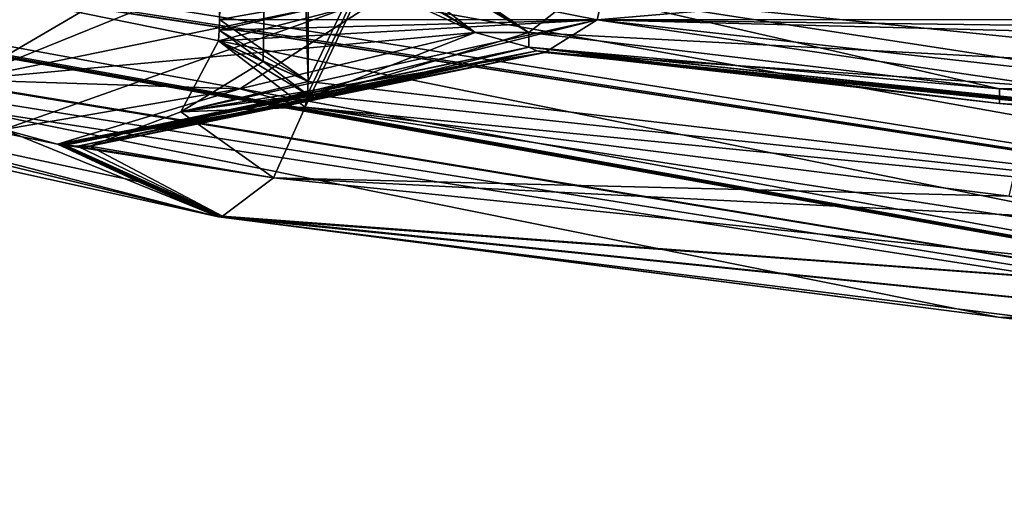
# Model space of a CAD drawing. Header units: millimetres. Extents: x -114 to 114, y -48 to 36.
# Tile 52 of 256: x -72.492 to -71.691, y -47.894 to -47.506. Entities that reach past the tile are written whole.
import ezdxf

# ---------------------------------------------------------------- set-up
doc = ezdxf.new("R2010")
doc.units = ezdxf.units.MM
doc.header["$LTSCALE"] = 65.185185
for name, color, linetype in [('1009', 7, 'CONTINUOUS'), ('1042', 7, 'CONTINUOUS'), ('1048', 7, 'CONTINUOUS'), ('1206', 7, 'CONTINUOUS'), ('1232', 7, 'CONTINUOUS'), ('1279', 7, 'CONTINUOUS'), ('1291', 7, 'CONTINUOUS'), ('1521', 7, 'CONTINUOUS'), ('1536', 7, 'CONTINUOUS'), ('1679', 7, 'CONTINUOUS'), ('1760', 7, 'CONTINUOUS'), ('1802', 7, 'CONTINUOUS'), ('1972', 7, 'CONTINUOUS'), ('476', 7, 'CONTINUOUS'), ('523', 7, 'CONTINUOUS'), ('609', 7, 'CONTINUOUS'), ('610', 7, 'CONTINUOUS'), ('626', 7, 'CONTINUOUS'), ('650', 7, 'CONTINUOUS'), ('671', 7, 'CONTINUOUS'), ('673', 7, 'CONTINUOUS'), ('731', 7, 'CONTINUOUS'), ('735', 7, 'CONTINUOUS'), ('737', 7, 'CONTINUOUS'), ('743', 7, 'CONTINUOUS'), ('945', 7, 'CONTINUOUS')]:
    doc.layers.add(name, color=color, linetype=linetype)

msp = doc.modelspace()

# ---------------------------------------------------------------- linework, layer by layer
at = {"layer": '1009', "color": 7, "linetype": 'CONTINUOUS', "true_color": 0x858787}
for points in [[(-72.03623, -47.48347, 234.66041), (-72.0096, -47.42681, 234.64065), (-71.346, -47.55435, 234.66027), (-72.03623, -47.48347, 234.66041)], [(-72.0096, -47.42681, 234.64065), (-71.68592, -47.46476, 234.64065), (-71.346, -47.55435, 234.66027), (-72.0096, -47.42681, 234.64065)], [(-71.69461, -47.56165, 234.71747), (-72.07739, -47.51587, 234.71747), (-72.03623, -47.48347, 234.66041), (-71.69461, -47.56165, 234.71747)], [(-71.31053, -47.59477, 234.71747), (-71.69461, -47.56165, 234.71747), (-72.03623, -47.48347, 234.66041), (-71.31053, -47.59477, 234.71747)], [(-71.31053, -47.59477, 234.71747), (-72.03623, -47.48347, 234.66041), (-71.346, -47.55435, 234.66027), (-71.31053, -47.59477, 234.71747)]]:
    msp.add_3dface(points, dxfattribs=at)
at = {"layer": '1042', "color": 7, "linetype": 'CONTINUOUS', "true_color": 0x858787}
for points in [[(-72.25936, -47.57675, 235.57424), (-71.09583, -47.75652, 235.59613), (-72.28513, -47.63403, 235.59462), (-72.25936, -47.57675, 235.57424)], [(-71.68666, -47.64908, 235.57424), (-71.09583, -47.75652, 235.59613), (-72.25936, -47.57675, 235.57424), (-71.68666, -47.64908, 235.57424)], [(-72.28513, -47.63403, 235.59462), (-71.09583, -47.75652, 235.59613), (-72.32657, -47.66538, 235.65345), (-72.28513, -47.63403, 235.59462)], [(-71.69569, -47.74749, 235.6589), (-72.32982, -47.66589, 235.6589), (-72.3282, -47.66568, 235.65617), (-71.69569, -47.74749, 235.6589)], [(-72.32657, -47.66538, 235.65345), (-71.05809, -47.79478, 235.6589), (-72.3282, -47.66568, 235.65617), (-72.32657, -47.66538, 235.65345)], [(-71.05809, -47.79478, 235.6589), (-71.69569, -47.74749, 235.6589), (-72.3282, -47.66568, 235.65617), (-71.05809, -47.79478, 235.6589)], [(-71.09583, -47.75652, 235.59613), (-71.05809, -47.79478, 235.6589), (-72.32657, -47.66538, 235.65345), (-71.09583, -47.75652, 235.59613)]]:
    msp.add_3dface(points, dxfattribs=at)
at = {"layer": '1048', "color": 7, "linetype": 'CONTINUOUS', "true_color": 0x858787}
for points in [[(-72.4279, -47.27718, 234.05335), (-72.07739, -47.51587, 234.71747), (-72.44431, -47.27754, 234.05305), (-72.4279, -47.27718, 234.05335)], [(-72.07739, -47.51587, 234.71747), (-72.27011, -47.4023, 234.38367), (-72.44431, -47.27754, 234.05305), (-72.07739, -47.51587, 234.71747)], [(-72.03623, -47.48347, 234.66041), (-72.07739, -47.51587, 234.71747), (-72.4279, -47.27718, 234.05335), (-72.03623, -47.48347, 234.66041)]]:
    msp.add_3dface(points, dxfattribs=at)
at = {"layer": '1206', "color": 7, "linetype": 'CONTINUOUS', "true_color": 0x858787}
for points in [[(-72.54561, -47.49358, 235.32441), (-72.19105, -47.48347, 234.74979), (-72.53628, -47.55435, 235.34748), (-72.54561, -47.49358, 235.32441)], [(-72.19105, -47.48347, 234.74979), (-72.12105, -47.51587, 234.74268), (-72.53628, -47.55435, 235.34748), (-72.19105, -47.48347, 234.74979)], [(-72.12105, -47.51587, 234.74268), (-72.31244, -47.56165, 235.07418), (-72.53628, -47.55435, 235.34748), (-72.12105, -47.51587, 234.74268)], [(-72.31244, -47.56165, 235.07418), (-72.50448, -47.59477, 235.4068), (-72.53628, -47.55435, 235.34748), (-72.31244, -47.56165, 235.07418)]]:
    msp.add_3dface(points, dxfattribs=at)
at = {"layer": '1232', "color": 7, "linetype": 'CONTINUOUS', "true_color": 0x858787}
for points in [[(-72.02191, -47.50568, 234.86397), (-72.00651, -47.43912, 234.89065), (-72.32988, -47.52273, 235.44773), (-72.02191, -47.50568, 234.86397)], [(-72.32988, -47.52273, 235.44773), (-72.00651, -47.43912, 234.89065), (-72.32923, -47.51412, 235.44886), (-72.32988, -47.52273, 235.44773)], [(-72.32923, -47.51412, 235.44886), (-72.00651, -47.43912, 234.89065), (-72.16752, -47.47677, 235.16955), (-72.32923, -47.51412, 235.44886)], [(-72.32901, -47.5054, 235.44924), (-72.32923, -47.51412, 235.44886), (-72.16752, -47.47677, 235.16955), (-72.32901, -47.5054, 235.44924)], [(-72.06424, -47.53232, 234.79065), (-72.02191, -47.50568, 234.86397), (-72.43446, -47.6084, 235.4319), (-72.06424, -47.53232, 234.79065)], [(-72.43446, -47.6084, 235.4319), (-72.02191, -47.50568, 234.86397), (-72.36056, -47.58049, 235.43733), (-72.43446, -47.6084, 235.4319)], [(-72.36056, -47.58049, 235.43733), (-72.02191, -47.50568, 234.86397), (-72.32988, -47.52273, 235.44773), (-72.36056, -47.58049, 235.43733)], [(-72.46082, -47.6067, 235.43201), (-72.26878, -47.57362, 235.09939), (-72.07084, -47.53076, 234.77922), (-72.46082, -47.6067, 235.43201)], [(-72.46082, -47.6067, 235.43201), (-72.07084, -47.53076, 234.77922), (-72.45766, -47.60718, 235.43195), (-72.46082, -47.6067, 235.43201)], [(-72.45766, -47.60718, 235.43195), (-72.07084, -47.53076, 234.77922), (-72.45449, -47.60758, 235.4319), (-72.45766, -47.60718, 235.43195)], [(-72.45449, -47.60758, 235.4319), (-72.07084, -47.53076, 234.77922), (-72.44446, -47.60837, 235.43183), (-72.45449, -47.60758, 235.4319)], [(-72.07084, -47.53076, 234.77922), (-72.06424, -47.53232, 234.79065), (-72.44446, -47.60837, 235.43183), (-72.07084, -47.53076, 234.77922)], [(-72.26878, -47.57362, 235.09939), (-72.07739, -47.52788, 234.76789), (-72.07084, -47.53076, 234.77922), (-72.26878, -47.57362, 235.09939)], [(-72.06424, -47.53232, 234.79065), (-72.43446, -47.6084, 235.4319), (-72.44446, -47.60837, 235.43183), (-72.06424, -47.53232, 234.79065)]]:
    msp.add_3dface(points, dxfattribs=at)
at = {"layer": '1279', "color": 7, "linetype": 'CONTINUOUS', "true_color": 0x858787}
for points in [[(-72.25936, -47.57675, 235.57424), (-72.36056, -47.58049, 235.43733), (-72.32988, -47.52273, 235.44773), (-72.25936, -47.57675, 235.57424)], [(-72.25936, -47.57675, 235.57424), (-72.32988, -47.52273, 235.44773), (-72.25748, -47.56644, 235.57424), (-72.25936, -47.57675, 235.57424)], [(-72.25748, -47.56644, 235.57424), (-72.32988, -47.52273, 235.44773), (-72.29339, -47.53946, 235.51094), (-72.25748, -47.56644, 235.57424)], [(-72.25684, -47.55574, 235.57424), (-72.25748, -47.56644, 235.57424), (-72.29339, -47.53946, 235.51094), (-72.25684, -47.55574, 235.57424)], [(-72.25936, -47.57675, 235.57424), (-72.28513, -47.63403, 235.59462), (-72.36056, -47.58049, 235.43733), (-72.25936, -47.57675, 235.57424)], [(-72.28513, -47.63403, 235.59462), (-72.43446, -47.6084, 235.4319), (-72.36056, -47.58049, 235.43733), (-72.28513, -47.63403, 235.59462)], [(-72.3954, -47.63703, 235.54531), (-72.46082, -47.6067, 235.43201), (-72.45766, -47.60718, 235.43195), (-72.3954, -47.63703, 235.54531)], [(-72.32982, -47.66589, 235.6589), (-72.3954, -47.63703, 235.54531), (-72.45766, -47.60718, 235.43195), (-72.32982, -47.66589, 235.6589)], [(-72.3282, -47.66568, 235.65617), (-72.32982, -47.66589, 235.6589), (-72.45766, -47.60718, 235.43195), (-72.3282, -47.66568, 235.65617)], [(-72.3282, -47.66568, 235.65617), (-72.45766, -47.60718, 235.43195), (-72.45449, -47.60758, 235.4319), (-72.3282, -47.66568, 235.65617)], [(-72.32657, -47.66538, 235.65345), (-72.3282, -47.66568, 235.65617), (-72.45449, -47.60758, 235.4319), (-72.32657, -47.66538, 235.65345)], [(-72.32657, -47.66538, 235.65345), (-72.45449, -47.60758, 235.4319), (-72.44446, -47.60837, 235.43183), (-72.32657, -47.66538, 235.65345)], [(-72.43446, -47.6084, 235.4319), (-72.32657, -47.66538, 235.65345), (-72.44446, -47.60837, 235.43183), (-72.43446, -47.6084, 235.4319)], [(-72.28513, -47.63403, 235.59462), (-72.32657, -47.66538, 235.65345), (-72.43446, -47.6084, 235.4319), (-72.28513, -47.63403, 235.59462)]]:
    msp.add_3dface(points, dxfattribs=at)
at = {"layer": '1291', "color": 7, "linetype": 'CONTINUOUS', "true_color": 0x858787}
msp.add_3dface([(-72.31377, -47.4023, 234.40888), (-72.12105, -47.51587, 234.74268), (-72.19105, -47.48347, 234.74979), (-72.31377, -47.4023, 234.40888)], dxfattribs=at)
at = {"layer": '1521', "color": 7, "linetype": 'CONTINUOUS', "true_color": 0x858787}
for points in [[(-72.32901, -47.5054, 239.55076), (-72.32923, -47.51412, 239.55114), (-72.25684, -45.15, 239.42576), (-72.32901, -47.5054, 239.55076)], [(-72.32923, -47.51412, 239.55114), (-72.29339, -47.53946, 239.48906), (-72.25684, -45.15, 239.42576), (-72.32923, -47.51412, 239.55114)], [(-72.29339, -47.53946, 239.48906), (-72.25684, -47.55574, 239.42576), (-72.25684, -45.15, 239.42576), (-72.29339, -47.53946, 239.48906)], [(-72.32923, -47.51412, 239.55114), (-72.32988, -47.52273, 239.55227), (-72.29339, -47.53946, 239.48906), (-72.32923, -47.51412, 239.55114)]]:
    msp.add_3dface(points, dxfattribs=at)
at = {"layer": '1536', "color": 7, "linetype": 'CONTINUOUS', "true_color": 0x858787}
for points in [[(-72.10754, -45.45594, 236.45), (-70.5, -47.7943, 236.45), (-72.10754, -45.15, 236.45), (-72.10754, -45.45594, 236.45)], [(-70.5, -47.7943, 236.45), (-71.25056, -45.36801, 236.45), (-72.10754, -45.15, 236.45), (-70.5, -47.7943, 236.45)], [(-72.10754, -45.45594, 236.45), (-72.23784, -45.55309, 236.45), (-70.5, -47.7943, 236.45), (-72.10754, -45.45594, 236.45)], [(-72.23784, -45.55309, 236.45), (-72.33737, -45.58973, 236.45), (-70.5, -47.7943, 236.45), (-72.23784, -45.55309, 236.45)], [(-70.5, -47.7943, 236.45), (-72.33737, -45.58973, 236.45), (-73.48296, -45.82187, 236.45), (-70.5, -47.7943, 236.45)], [(-74.60094, -46.16301, 236.45), (-70.5, -47.7943, 236.45), (-73.48296, -45.82187, 236.45), (-74.60094, -46.16301, 236.45)], [(-74.60094, -47.0617, 236.45), (-70.5, -47.7943, 236.45), (-74.60094, -46.16301, 236.45), (-74.60094, -47.0617, 236.45)]]:
    msp.add_3dface(points, dxfattribs=at)
at = {"layer": '1679', "color": 7, "linetype": 'CONTINUOUS', "true_color": 0x858787}
for points in [[(-72.25936, -47.57675, 239.42576), (-71.68666, -47.64908, 239.42576), (-71.11118, -45.15, 239.42576), (-72.25936, -47.57675, 239.42576)], [(-72.25748, -47.56644, 239.42576), (-72.25936, -47.57675, 239.42576), (-71.11118, -45.15, 239.42576), (-72.25748, -47.56644, 239.42576)], [(-72.25684, -47.55574, 239.42576), (-72.25748, -47.56644, 239.42576), (-71.11118, -45.15, 239.42576), (-72.25684, -47.55574, 239.42576)], [(-72.25684, -47.55574, 239.42576), (-71.11118, -45.15, 239.42576), (-72.25684, -45.15, 239.42576), (-72.25684, -47.55574, 239.42576)]]:
    msp.add_3dface(points, dxfattribs=at)
at = {"layer": '1760', "color": 7, "linetype": 'CONTINUOUS', "true_color": 0x858787}
msp.add_3dface([(-74.60094, -47.0617, 238.55), (-70.5, -45.45, 238.55), (-70.5, -47.7943, 238.55), (-74.60094, -47.0617, 238.55)], dxfattribs=at)
at = {"layer": '1802', "color": 7, "linetype": 'CONTINUOUS', "true_color": 0x858787}
for points in [[(-71.11118, -47.68952, 235.57424), (-72.25684, -47.55574, 235.57424), (-72.25684, -45.15, 235.57424), (-71.11118, -47.68952, 235.57424)], [(-71.11118, -47.68952, 235.57424), (-72.25684, -45.15, 235.57424), (-71.11118, -45.15, 235.57424), (-71.11118, -47.68952, 235.57424)], [(-71.11118, -47.68952, 235.57424), (-72.25748, -47.56644, 235.57424), (-72.25684, -47.55574, 235.57424), (-71.11118, -47.68952, 235.57424)], [(-71.11118, -47.68952, 235.57424), (-72.25936, -47.57675, 235.57424), (-72.25748, -47.56644, 235.57424), (-71.11118, -47.68952, 235.57424)], [(-71.11118, -47.68952, 235.57424), (-71.68666, -47.64908, 235.57424), (-72.25936, -47.57675, 235.57424), (-71.11118, -47.68952, 235.57424)]]:
    msp.add_3dface(points, dxfattribs=at)
at = {"layer": '1972', "color": 7, "linetype": 'CONTINUOUS', "true_color": 0x858787}
for points in [[(-72.25684, -47.55574, 235.57424), (-72.32901, -47.5054, 235.44924), (-72.32901, -45.15, 235.44924), (-72.25684, -47.55574, 235.57424)], [(-72.25684, -47.55574, 235.57424), (-72.32901, -45.15, 235.44924), (-72.25684, -45.15, 235.57424), (-72.25684, -47.55574, 235.57424)], [(-72.32923, -47.51412, 235.44886), (-72.32901, -47.5054, 235.44924), (-72.25684, -47.55574, 235.57424), (-72.32923, -47.51412, 235.44886)], [(-72.32988, -47.52273, 235.44773), (-72.32923, -47.51412, 235.44886), (-72.25684, -47.55574, 235.57424), (-72.32988, -47.52273, 235.44773)], [(-72.32988, -47.52273, 235.44773), (-72.25684, -47.55574, 235.57424), (-72.29339, -47.53946, 235.51094), (-72.32988, -47.52273, 235.44773)]]:
    msp.add_3dface(points, dxfattribs=at)
at = {"layer": '476', "color": 7, "linetype": 'CONTINUOUS', "true_color": 0x858787}
for points in [[(-74.62867, -47.13684, 236.40986), (-70.5, -47.89383, 236.34034), (-74.60094, -47.0617, 236.45), (-74.62867, -47.13684, 236.40986)], [(-74.60094, -47.0617, 236.45), (-70.5, -47.89383, 236.34034), (-70.5, -47.7943, 236.45), (-74.60094, -47.0617, 236.45)], [(-74.63397, -47.15121, 236.37992), (-70.5, -47.89383, 236.34034), (-74.62867, -47.13684, 236.40986), (-74.63397, -47.15121, 236.37992)], [(-74.63556, -47.15551, 236.35), (-70.5, -47.89383, 236.34034), (-74.63397, -47.15121, 236.37992), (-74.63556, -47.15551, 236.35)], [(-74.63552, -47.1554, 236.34515), (-70.5, -47.89383, 236.34034), (-74.63556, -47.15551, 236.35), (-74.63552, -47.1554, 236.34515)], [(-74.6354, -47.15507, 236.34034), (-70.5, -47.89383, 236.34034), (-74.63552, -47.1554, 236.34515), (-74.6354, -47.15507, 236.34034)]]:
    msp.add_3dface(points, dxfattribs=at)
at = {"layer": '523', "color": 7, "linetype": 'CONTINUOUS', "true_color": 0x858787}
for points in [[(-74.57221, -47.16635, 238.76911), (-74.6354, -47.15507, 238.65966), (-70.5, -47.89383, 238.65966), (-74.57221, -47.16635, 238.76911)], [(-74.50896, -47.1762, 238.87866), (-74.57221, -47.16635, 238.76911), (-70.5, -47.89383, 238.65966), (-74.50896, -47.1762, 238.87866)], [(-74.50896, -47.1762, 238.87866), (-70.5, -47.89383, 238.65966), (-74.08755, -47.2522, 239.3411), (-74.50896, -47.1762, 238.87866)], [(-74.08755, -47.2522, 239.3411), (-70.5, -47.89383, 238.65966), (-73.446, -47.43614, 239.3411), (-74.08755, -47.2522, 239.3411)], [(-72.31377, -47.4023, 240.59112), (-72.12105, -47.51587, 240.25732), (-72.27011, -47.4023, 240.61633), (-72.31377, -47.4023, 240.59112)], [(-72.12105, -47.51587, 240.25732), (-72.07739, -47.51587, 240.28253), (-72.27011, -47.4023, 240.61633), (-72.12105, -47.51587, 240.25732)], [(-73.446, -47.43614, 239.3411), (-70.5, -47.89383, 238.65966), (-73.38049, -47.43401, 239.45457), (-73.446, -47.43614, 239.3411)], [(-70.5, -47.89383, 238.65966), (-73.31501, -47.43038, 239.56799), (-73.38049, -47.43401, 239.45457), (-70.5, -47.89383, 238.65966)], [(-70.5, -47.89383, 238.65966), (-73.27134, -47.43643, 239.5932), (-73.31501, -47.43038, 239.56799), (-70.5, -47.89383, 238.65966)], [(-73.27134, -47.43643, 239.5932), (-70.5, -47.89383, 238.65966), (-72.32982, -47.66589, 239.3411), (-73.27134, -47.43643, 239.5932)], [(-72.88922, -47.52195, 239.5932), (-73.27134, -47.43643, 239.5932), (-72.32982, -47.66589, 239.3411), (-72.88922, -47.52195, 239.5932)], [(-72.12105, -47.51587, 240.25732), (-72.31244, -47.56165, 239.92582), (-72.26878, -47.57362, 239.90061), (-72.12105, -47.51587, 240.25732)], [(-72.07739, -47.52788, 240.23211), (-72.12105, -47.51587, 240.25732), (-72.26878, -47.57362, 239.90061), (-72.07739, -47.52788, 240.23211)], [(-72.07739, -47.51587, 240.28253), (-72.12105, -47.51587, 240.25732), (-72.07739, -47.52788, 240.23211), (-72.07739, -47.51587, 240.28253)], [(-71.69461, -47.56165, 240.28253), (-72.07739, -47.51587, 240.28253), (-72.07739, -47.52788, 240.23211), (-71.69461, -47.56165, 240.28253)], [(-72.50448, -47.59477, 239.5932), (-72.88922, -47.52195, 239.5932), (-72.32982, -47.66589, 239.3411), (-72.50448, -47.59477, 239.5932)], [(-71.69461, -47.57362, 240.23211), (-71.69461, -47.56165, 240.28253), (-72.07739, -47.52788, 240.23211), (-71.69461, -47.57362, 240.23211)], [(-72.31244, -47.56165, 239.92582), (-72.50448, -47.59477, 239.5932), (-72.46082, -47.6067, 239.56799), (-72.31244, -47.56165, 239.92582)], [(-72.26878, -47.57362, 239.90061), (-72.31244, -47.56165, 239.92582), (-72.46082, -47.6067, 239.56799), (-72.26878, -47.57362, 239.90061)], [(-71.31053, -47.59477, 240.28253), (-71.69461, -47.56165, 240.28253), (-71.69461, -47.57362, 240.23211), (-71.31053, -47.59477, 240.28253)], [(-71.31053, -47.6067, 240.23211), (-71.31053, -47.59477, 240.28253), (-71.69461, -47.57362, 240.23211), (-71.31053, -47.6067, 240.23211)], [(-72.46082, -47.6067, 239.56799), (-72.50448, -47.59477, 239.5932), (-72.32982, -47.66589, 239.3411), (-72.46082, -47.6067, 239.56799)], [(-72.3954, -47.63703, 239.45469), (-72.46082, -47.6067, 239.56799), (-72.32982, -47.66589, 239.3411), (-72.3954, -47.63703, 239.45469)], [(-72.32982, -47.66589, 239.3411), (-70.5, -47.89383, 238.65966), (-71.69569, -47.74749, 239.3411), (-72.32982, -47.66589, 239.3411)], [(-71.69569, -47.74749, 239.3411), (-70.5, -47.89383, 238.65966), (-71.05809, -47.79478, 239.3411), (-71.69569, -47.74749, 239.3411)]]:
    msp.add_3dface(points, dxfattribs=at)
at = {"layer": '609', "color": 7, "linetype": 'CONTINUOUS', "true_color": 0x858787}
for points in [[(-74.62879, -47.13716, 238.59058), (-74.60094, -47.0617, 238.55), (-70.5, -47.7943, 238.55), (-74.62879, -47.13716, 238.59058)], [(-74.63412, -47.1516, 238.62142), (-74.62879, -47.13716, 238.59058), (-70.5, -47.7943, 238.55), (-74.63412, -47.1516, 238.62142)], [(-74.63556, -47.15551, 238.65), (-74.63412, -47.1516, 238.62142), (-70.5, -47.7943, 238.55), (-74.63556, -47.15551, 238.65)], [(-74.63552, -47.1554, 238.65485), (-74.63556, -47.15551, 238.65), (-70.5, -47.7943, 238.55), (-74.63552, -47.1554, 238.65485)], [(-74.6354, -47.15507, 238.65966), (-74.63552, -47.1554, 238.65485), (-70.5, -47.7943, 238.55), (-74.6354, -47.15507, 238.65966)], [(-70.5, -47.89383, 238.65966), (-74.6354, -47.15507, 238.65966), (-70.5, -47.7943, 238.55), (-70.5, -47.89383, 238.65966)]]:
    msp.add_3dface(points, dxfattribs=at)
at = {"layer": '610', "color": 7, "linetype": 'CONTINUOUS', "true_color": 0x858787}
for points in [[(-70.5, -47.89383, 236.34034), (-74.6354, -47.15507, 236.34034), (-71.05809, -47.79478, 235.6589), (-70.5, -47.89383, 236.34034)], [(-71.05809, -47.79478, 235.6589), (-74.6354, -47.15507, 236.34034), (-71.69569, -47.74749, 235.6589), (-71.05809, -47.79478, 235.6589)], [(-71.69569, -47.74749, 235.6589), (-74.6354, -47.15507, 236.34034), (-72.32982, -47.66589, 235.6589), (-71.69569, -47.74749, 235.6589)], [(-72.32982, -47.66589, 235.6589), (-74.6354, -47.15507, 236.34034), (-72.3954, -47.63703, 235.54531), (-72.32982, -47.66589, 235.6589)], [(-72.3954, -47.63703, 235.54531), (-74.6354, -47.15507, 236.34034), (-72.46082, -47.6067, 235.43201), (-72.3954, -47.63703, 235.54531)], [(-72.46082, -47.6067, 235.43201), (-74.6354, -47.15507, 236.34034), (-72.50448, -47.59477, 235.4068), (-72.46082, -47.6067, 235.43201)], [(-72.31377, -47.4023, 234.40888), (-72.27011, -47.4023, 234.38367), (-72.12105, -47.51587, 234.74268), (-72.31377, -47.4023, 234.40888)], [(-72.27011, -47.4023, 234.38367), (-72.07739, -47.51587, 234.71747), (-72.12105, -47.51587, 234.74268), (-72.27011, -47.4023, 234.38367)], [(-72.12105, -47.51587, 234.74268), (-72.26878, -47.57362, 235.09939), (-72.31244, -47.56165, 235.07418), (-72.12105, -47.51587, 234.74268)], [(-72.07739, -47.52788, 234.76789), (-72.26878, -47.57362, 235.09939), (-72.07739, -47.51587, 234.71747), (-72.07739, -47.52788, 234.76789)], [(-72.07739, -47.51587, 234.71747), (-72.26878, -47.57362, 235.09939), (-72.12105, -47.51587, 234.74268), (-72.07739, -47.51587, 234.71747)], [(-71.69461, -47.56165, 234.71747), (-72.07739, -47.52788, 234.76789), (-72.07739, -47.51587, 234.71747), (-71.69461, -47.56165, 234.71747)], [(-71.69461, -47.57362, 234.76789), (-72.07739, -47.52788, 234.76789), (-71.69461, -47.56165, 234.71747), (-71.69461, -47.57362, 234.76789)], [(-72.46082, -47.6067, 235.43201), (-72.50448, -47.59477, 235.4068), (-72.31244, -47.56165, 235.07418), (-72.46082, -47.6067, 235.43201)], [(-72.26878, -47.57362, 235.09939), (-72.46082, -47.6067, 235.43201), (-72.31244, -47.56165, 235.07418), (-72.26878, -47.57362, 235.09939)], [(-71.31053, -47.59477, 234.71747), (-71.69461, -47.57362, 234.76789), (-71.69461, -47.56165, 234.71747), (-71.31053, -47.59477, 234.71747)], [(-71.31053, -47.6067, 234.76789), (-71.69461, -47.57362, 234.76789), (-71.31053, -47.59477, 234.71747), (-71.31053, -47.6067, 234.76789)]]:
    msp.add_3dface(points, dxfattribs=at)
at = {"layer": '626', "color": 7, "linetype": 'CONTINUOUS', "true_color": 0x858787}
for points in [[(-72.00651, -47.43912, 240.10935), (-72.02191, -47.50568, 240.13603), (-72.16752, -47.47677, 239.83045), (-72.00651, -47.43912, 240.10935)], [(-72.16752, -47.47677, 239.83045), (-72.02191, -47.50568, 240.13603), (-72.32901, -47.5054, 239.55076), (-72.16752, -47.47677, 239.83045)], [(-72.02191, -47.50568, 240.13603), (-72.06424, -47.53232, 240.20935), (-72.36056, -47.58049, 239.56267), (-72.02191, -47.50568, 240.13603)], [(-72.32988, -47.52273, 239.55227), (-72.02191, -47.50568, 240.13603), (-72.36056, -47.58049, 239.56267), (-72.32988, -47.52273, 239.55227)], [(-72.32923, -47.51412, 239.55114), (-72.02191, -47.50568, 240.13603), (-72.32988, -47.52273, 239.55227), (-72.32923, -47.51412, 239.55114)], [(-72.32901, -47.5054, 239.55076), (-72.02191, -47.50568, 240.13603), (-72.32923, -47.51412, 239.55114), (-72.32901, -47.5054, 239.55076)], [(-72.07739, -47.52788, 240.23211), (-72.26878, -47.57362, 239.90061), (-72.45766, -47.60718, 239.56805), (-72.07739, -47.52788, 240.23211)], [(-72.45449, -47.60758, 239.5681), (-72.07739, -47.52788, 240.23211), (-72.45766, -47.60718, 239.56805), (-72.45449, -47.60758, 239.5681)], [(-72.07739, -47.52788, 240.23211), (-72.45449, -47.60758, 239.5681), (-72.07084, -47.53076, 240.22078), (-72.07739, -47.52788, 240.23211)], [(-72.45449, -47.60758, 239.5681), (-72.44446, -47.60837, 239.56817), (-72.07084, -47.53076, 240.22078), (-72.45449, -47.60758, 239.5681)], [(-72.44446, -47.60837, 239.56817), (-72.43446, -47.6084, 239.5681), (-72.07084, -47.53076, 240.22078), (-72.44446, -47.60837, 239.56817)], [(-72.43446, -47.6084, 239.5681), (-72.06424, -47.53232, 240.20935), (-72.07084, -47.53076, 240.22078), (-72.43446, -47.6084, 239.5681)], [(-72.36056, -47.58049, 239.56267), (-72.06424, -47.53232, 240.20935), (-72.43446, -47.6084, 239.5681), (-72.36056, -47.58049, 239.56267)], [(-72.26878, -47.57362, 239.90061), (-72.46082, -47.6067, 239.56799), (-72.45766, -47.60718, 239.56805), (-72.26878, -47.57362, 239.90061)]]:
    msp.add_3dface(points, dxfattribs=at)
at = {"layer": '650', "color": 7, "linetype": 'CONTINUOUS', "true_color": 0x858787}
msp.add_3dface([(-72.27011, -47.4023, 240.61633), (-72.07739, -47.51587, 240.28253), (-72.03623, -47.48347, 240.33959), (-72.27011, -47.4023, 240.61633)], dxfattribs=at)
at = {"layer": '671', "color": 7, "linetype": 'CONTINUOUS', "true_color": 0x858787}
for points in [[(-72.25936, -47.57675, 239.42576), (-72.28513, -47.63403, 239.40538), (-71.68666, -47.64908, 239.42576), (-72.25936, -47.57675, 239.42576)], [(-72.28513, -47.63403, 239.40538), (-72.32657, -47.66538, 239.34655), (-71.09583, -47.75652, 239.40387), (-72.28513, -47.63403, 239.40538)], [(-71.68666, -47.64908, 239.42576), (-72.28513, -47.63403, 239.40538), (-71.1111, -47.69322, 239.42576), (-71.68666, -47.64908, 239.42576)], [(-71.1111, -47.69322, 239.42576), (-72.28513, -47.63403, 239.40538), (-71.09583, -47.75652, 239.40387), (-71.1111, -47.69322, 239.42576)], [(-72.32982, -47.66589, 239.3411), (-71.09583, -47.75652, 239.40387), (-72.3282, -47.66568, 239.34383), (-72.32982, -47.66589, 239.3411)], [(-72.32982, -47.66589, 239.3411), (-71.69569, -47.74749, 239.3411), (-71.09583, -47.75652, 239.40387), (-72.32982, -47.66589, 239.3411)], [(-71.09583, -47.75652, 239.40387), (-72.32657, -47.66538, 239.34655), (-72.3282, -47.66568, 239.34383), (-71.09583, -47.75652, 239.40387)], [(-71.69569, -47.74749, 239.3411), (-71.05809, -47.79478, 239.3411), (-71.09583, -47.75652, 239.40387), (-71.69569, -47.74749, 239.3411)]]:
    msp.add_3dface(points, dxfattribs=at)
at = {"layer": '673', "color": 7, "linetype": 'CONTINUOUS', "true_color": 0x858787}
for points in [[(-72.52093, -47.27718, 240.89293), (-72.12105, -47.51587, 240.25732), (-72.51299, -47.27754, 240.9073), (-72.52093, -47.27718, 240.89293)], [(-72.12105, -47.51587, 240.25732), (-72.52093, -47.27718, 240.89293), (-72.19105, -47.48347, 240.25021), (-72.12105, -47.51587, 240.25732)], [(-72.12105, -47.51587, 240.25732), (-72.31377, -47.4023, 240.59112), (-72.51299, -47.27754, 240.9073), (-72.12105, -47.51587, 240.25732)]]:
    msp.add_3dface(points, dxfattribs=at)
at = {"layer": '731', "color": 7, "linetype": 'CONTINUOUS', "true_color": 0x858787}
for points in [[(-72.02191, -47.50568, 240.13603), (-72.00651, -47.43912, 240.10935), (-71.36238, -47.52273, 240.11086), (-72.02191, -47.50568, 240.13603)], [(-71.36238, -47.52273, 240.11086), (-72.00651, -47.43912, 240.10935), (-71.36173, -47.51412, 240.10973), (-71.36238, -47.52273, 240.11086)], [(-71.36173, -47.51412, 240.10973), (-72.00651, -47.43912, 240.10935), (-71.68447, -47.47677, 240.10935), (-71.36173, -47.51412, 240.10973)], [(-72.06424, -47.53232, 240.20935), (-72.02191, -47.50568, 240.13603), (-71.3238, -47.6084, 240.20935), (-72.06424, -47.53232, 240.20935)], [(-72.02191, -47.50568, 240.13603), (-71.36238, -47.52273, 240.11086), (-71.35604, -47.58049, 240.14262), (-72.02191, -47.50568, 240.13603)], [(-72.02191, -47.50568, 240.13603), (-71.35604, -47.58049, 240.14262), (-71.3238, -47.6084, 240.20935), (-72.02191, -47.50568, 240.13603)], [(-71.69461, -47.57362, 240.23211), (-72.07739, -47.52788, 240.23211), (-72.07084, -47.53076, 240.22078), (-71.69461, -47.57362, 240.23211)], [(-71.31053, -47.6067, 240.23211), (-71.69461, -47.57362, 240.23211), (-72.07084, -47.53076, 240.22078), (-71.31053, -47.6067, 240.23211)], [(-71.31053, -47.6067, 240.23211), (-72.07084, -47.53076, 240.22078), (-71.31216, -47.60718, 240.22941), (-71.31053, -47.6067, 240.23211)], [(-72.07084, -47.53076, 240.22078), (-72.06424, -47.53232, 240.20935), (-71.31886, -47.60837, 240.21803), (-72.07084, -47.53076, 240.22078)], [(-72.07084, -47.53076, 240.22078), (-71.31886, -47.60837, 240.21803), (-71.31378, -47.60758, 240.22669), (-72.07084, -47.53076, 240.22078)], [(-72.07084, -47.53076, 240.22078), (-71.31378, -47.60758, 240.22669), (-71.31216, -47.60718, 240.22941), (-72.07084, -47.53076, 240.22078)], [(-72.06424, -47.53232, 240.20935), (-71.3238, -47.6084, 240.20935), (-71.31886, -47.60837, 240.21803), (-72.06424, -47.53232, 240.20935)]]:
    msp.add_3dface(points, dxfattribs=at)
at = {"layer": '735', "color": 7, "linetype": 'CONTINUOUS', "true_color": 0x858787}
for points in [[(-72.07739, -47.51587, 240.28253), (-71.346, -47.55435, 240.33973), (-72.03623, -47.48347, 240.33959), (-72.07739, -47.51587, 240.28253)], [(-71.346, -47.55435, 240.33973), (-71.36131, -47.49358, 240.35935), (-72.03623, -47.48347, 240.33959), (-71.346, -47.55435, 240.33973)], [(-72.07739, -47.51587, 240.28253), (-71.69461, -47.56165, 240.28253), (-71.346, -47.55435, 240.33973), (-72.07739, -47.51587, 240.28253)], [(-71.69461, -47.56165, 240.28253), (-71.31053, -47.59477, 240.28253), (-71.346, -47.55435, 240.33973), (-71.69461, -47.56165, 240.28253)]]:
    msp.add_3dface(points, dxfattribs=at)
at = {"layer": '737', "color": 7, "linetype": 'CONTINUOUS', "true_color": 0x858787}
for points in [[(-72.19105, -47.48347, 240.25021), (-72.22147, -47.42681, 240.23702), (-72.53628, -47.55435, 239.65252), (-72.19105, -47.48347, 240.25021)], [(-72.53628, -47.55435, 239.65252), (-72.22147, -47.42681, 240.23702), (-72.3833, -47.46476, 239.95671), (-72.53628, -47.55435, 239.65252)], [(-72.54561, -47.49358, 239.67559), (-72.53628, -47.55435, 239.65252), (-72.3833, -47.46476, 239.95671), (-72.54561, -47.49358, 239.67559)], [(-72.50448, -47.59477, 239.5932), (-72.19105, -47.48347, 240.25021), (-72.53628, -47.55435, 239.65252), (-72.50448, -47.59477, 239.5932)], [(-72.50448, -47.59477, 239.5932), (-72.31244, -47.56165, 239.92582), (-72.19105, -47.48347, 240.25021), (-72.50448, -47.59477, 239.5932)], [(-72.31244, -47.56165, 239.92582), (-72.12105, -47.51587, 240.25732), (-72.19105, -47.48347, 240.25021), (-72.31244, -47.56165, 239.92582)]]:
    msp.add_3dface(points, dxfattribs=at)
at = {"layer": '743', "color": 7, "linetype": 'CONTINUOUS', "true_color": 0x858787}
for points in [[(-72.32988, -47.52273, 239.55227), (-72.36056, -47.58049, 239.56267), (-72.29339, -47.53946, 239.48906), (-72.32988, -47.52273, 239.55227)], [(-72.29339, -47.53946, 239.48906), (-72.36056, -47.58049, 239.56267), (-72.25684, -47.55574, 239.42576), (-72.29339, -47.53946, 239.48906)], [(-72.25684, -47.55574, 239.42576), (-72.36056, -47.58049, 239.56267), (-72.25748, -47.56644, 239.42576), (-72.25684, -47.55574, 239.42576)], [(-72.36056, -47.58049, 239.56267), (-72.25936, -47.57675, 239.42576), (-72.25748, -47.56644, 239.42576), (-72.36056, -47.58049, 239.56267)], [(-72.36056, -47.58049, 239.56267), (-72.28513, -47.63403, 239.40538), (-72.25936, -47.57675, 239.42576), (-72.36056, -47.58049, 239.56267)], [(-72.36056, -47.58049, 239.56267), (-72.43446, -47.6084, 239.5681), (-72.28513, -47.63403, 239.40538), (-72.36056, -47.58049, 239.56267)], [(-72.46082, -47.6067, 239.56799), (-72.3954, -47.63703, 239.45469), (-72.3282, -47.66568, 239.34383), (-72.46082, -47.6067, 239.56799)], [(-72.45766, -47.60718, 239.56805), (-72.46082, -47.6067, 239.56799), (-72.3282, -47.66568, 239.34383), (-72.45766, -47.60718, 239.56805)], [(-72.45449, -47.60758, 239.5681), (-72.45766, -47.60718, 239.56805), (-72.32657, -47.66538, 239.34655), (-72.45449, -47.60758, 239.5681)], [(-72.32657, -47.66538, 239.34655), (-72.45766, -47.60718, 239.56805), (-72.3282, -47.66568, 239.34383), (-72.32657, -47.66538, 239.34655)], [(-72.44446, -47.60837, 239.56817), (-72.45449, -47.60758, 239.5681), (-72.28513, -47.63403, 239.40538), (-72.44446, -47.60837, 239.56817)], [(-72.45449, -47.60758, 239.5681), (-72.32657, -47.66538, 239.34655), (-72.28513, -47.63403, 239.40538), (-72.45449, -47.60758, 239.5681)], [(-72.43446, -47.6084, 239.5681), (-72.44446, -47.60837, 239.56817), (-72.28513, -47.63403, 239.40538), (-72.43446, -47.6084, 239.5681)], [(-72.3954, -47.63703, 239.45469), (-72.32982, -47.66589, 239.3411), (-72.3282, -47.66568, 239.34383), (-72.3954, -47.63703, 239.45469)]]:
    msp.add_3dface(points, dxfattribs=at)
at = {"layer": '945', "color": 7, "linetype": 'CONTINUOUS', "true_color": 0x858787}
for points in [[(-72.00651, -47.43912, 234.89065), (-72.02191, -47.50568, 234.86397), (-71.68447, -47.47677, 234.89065), (-72.00651, -47.43912, 234.89065)], [(-71.68447, -47.47677, 234.89065), (-72.02191, -47.50568, 234.86397), (-71.36151, -47.5054, 234.89065), (-71.68447, -47.47677, 234.89065)], [(-72.02191, -47.50568, 234.86397), (-72.06424, -47.53232, 234.79065), (-71.35604, -47.58049, 234.85738), (-72.02191, -47.50568, 234.86397)], [(-71.36151, -47.5054, 234.89065), (-72.02191, -47.50568, 234.86397), (-71.36173, -47.51412, 234.89027), (-71.36151, -47.5054, 234.89065)], [(-71.36173, -47.51412, 234.89027), (-72.02191, -47.50568, 234.86397), (-71.36238, -47.52273, 234.88914), (-71.36173, -47.51412, 234.89027)], [(-71.36238, -47.52273, 234.88914), (-72.02191, -47.50568, 234.86397), (-71.35604, -47.58049, 234.85738), (-71.36238, -47.52273, 234.88914)], [(-72.07739, -47.52788, 234.76789), (-71.69461, -47.57362, 234.76789), (-71.31216, -47.60718, 234.77059), (-72.07739, -47.52788, 234.76789)], [(-71.31378, -47.60758, 234.77331), (-72.07739, -47.52788, 234.76789), (-71.31216, -47.60718, 234.77059), (-71.31378, -47.60758, 234.77331)], [(-72.07739, -47.52788, 234.76789), (-71.31378, -47.60758, 234.77331), (-72.07084, -47.53076, 234.77922), (-72.07739, -47.52788, 234.76789)], [(-71.3238, -47.6084, 234.79065), (-72.06424, -47.53232, 234.79065), (-72.07084, -47.53076, 234.77922), (-71.3238, -47.6084, 234.79065)], [(-71.31886, -47.60837, 234.78197), (-71.3238, -47.6084, 234.79065), (-72.07084, -47.53076, 234.77922), (-71.31886, -47.60837, 234.78197)], [(-71.31378, -47.60758, 234.77331), (-71.31886, -47.60837, 234.78197), (-72.07084, -47.53076, 234.77922), (-71.31378, -47.60758, 234.77331)], [(-71.35604, -47.58049, 234.85738), (-72.06424, -47.53232, 234.79065), (-71.3238, -47.6084, 234.79065), (-71.35604, -47.58049, 234.85738)], [(-71.69461, -47.57362, 234.76789), (-71.31053, -47.6067, 234.76789), (-71.31216, -47.60718, 234.77059), (-71.69461, -47.57362, 234.76789)]]:
    msp.add_3dface(points, dxfattribs=at)

doc.saveas('drawing.dxf')
